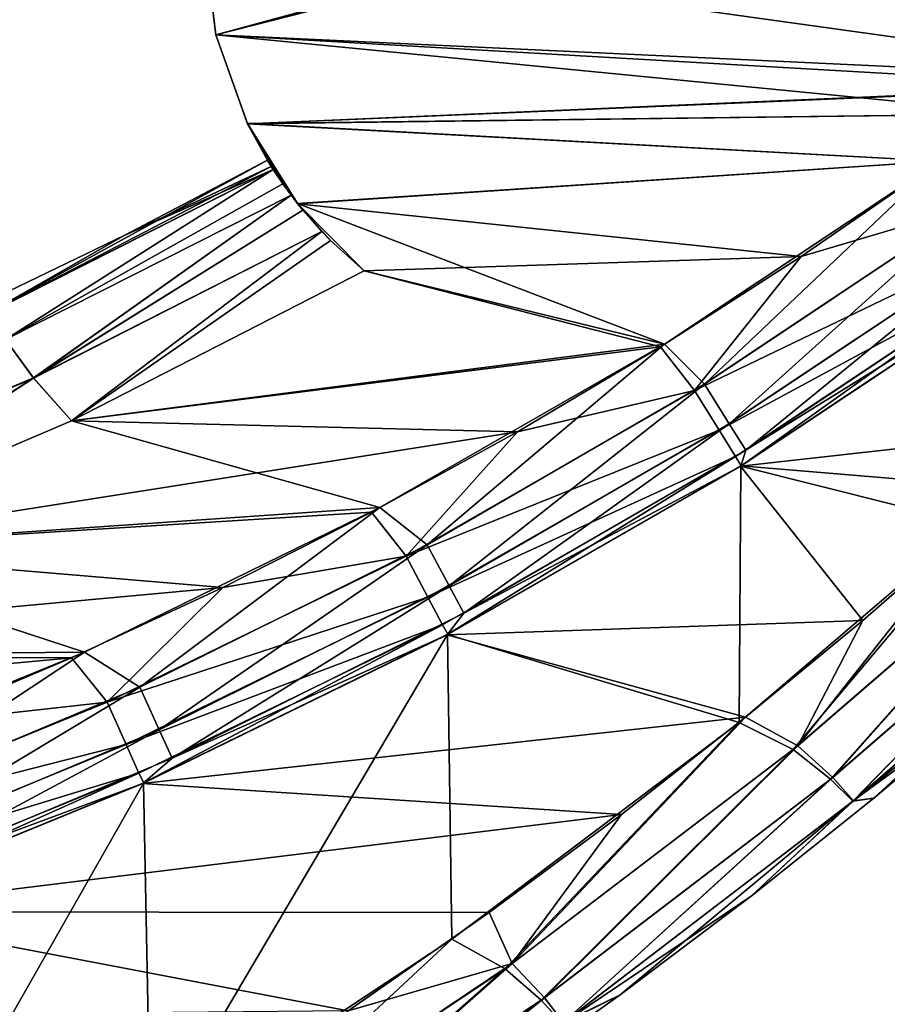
# Model space of a CAD drawing. Header units: millimetres. Extents: x -35.2 to 15.9, y -21 to 21.
# Tile 35 of 57: x 6.8 to 9.8, y -17 to -13.5. Entities that reach past the tile are written whole.
import ezdxf

# ---------------------------------------------------------------- set-up
doc = ezdxf.new("R2010")
doc.units = ezdxf.units.MM
doc.header["$LTSCALE"] = 65.185185
for name, color, linetype in [('1', 7, 'CONTINUOUS'), ('149', 7, 'CONTINUOUS'), ('150', 7, 'CONTINUOUS'), ('2', 7, 'CONTINUOUS'), ('23', 7, 'CONTINUOUS'), ('27', 7, 'CONTINUOUS'), ('28', 7, 'CONTINUOUS'), ('37', 7, 'CONTINUOUS'), ('4', 7, 'CONTINUOUS'), ('47', 7, 'CONTINUOUS'), ('48', 7, 'CONTINUOUS'), ('69', 7, 'CONTINUOUS'), ('75', 7, 'CONTINUOUS'), ('9', 7, 'CONTINUOUS')]:
    doc.layers.add(name, color=color, linetype=linetype)

msp = doc.modelspace()

# ---------------------------------------------------------------- linework, layer by layer
at = {"layer": '1', "linetype": 'Continuous'}
for points in [[(10.402, -12.8079), (7.5093, -13.596), (11.2932, -12.6323), (10.402, -12.8079)], [(11.2932, -12.6323), (7.5093, -13.596), (10.9922, -13.7589), (11.2932, -12.6323)], [(7.469, -13.27), (7.5093, -13.596), (10.402, -12.8079), (7.469, -13.27)], [(7.5093, -13.596), (7.6196, -13.9053), (10.9922, -13.7589), (7.5093, -13.596)], [(10.9922, -13.7589), (7.6196, -13.9053), (10.654, -13.7764), (10.9922, -13.7589)], [(10.654, -13.7764), (7.6196, -13.9053), (10.327, -13.8699), (10.654, -13.7764)], [(10.327, -13.8699), (7.6196, -13.9053), (10.0282, -14.0356), (10.327, -13.8699)], [(7.6196, -13.9053), (7.7942, -14.1831), (10.0282, -14.0356), (7.6196, -13.9053)], [(10.0282, -14.0356), (7.7942, -14.1831), (9.5474, -14.3667), (10.0282, -14.0356)], [(7.7942, -14.1831), (8.0258, -14.4165), (9.5474, -14.3667), (7.7942, -14.1831)], [(9.5474, -14.3667), (8.0258, -14.4165), (9.0576, -14.6805), (9.5474, -14.3667)], [(9.0576, -14.6805), (8.0258, -14.4165), (7.0062, -14.9385), (9.0576, -14.6805)], [(8.5588, -14.9769), (9.0576, -14.6805), (7.0062, -14.9385), (8.5588, -14.9769)], [(5.9585, -15.3866), (8.5588, -14.9769), (7.0062, -14.9385), (5.9585, -15.3866)], [(8.0511, -15.2559), (8.5588, -14.9769), (5.9585, -15.3866), (8.0511, -15.2559)], [(7.5339, -15.5178), (8.0511, -15.2559), (5.9585, -15.3866), (7.5339, -15.5178)], [(4.8801, -15.7616), (7.5339, -15.5178), (5.9585, -15.3866), (4.8801, -15.7616)], [(7.0065, -15.7628), (7.5339, -15.5178), (4.8801, -15.7616), (7.0065, -15.7628)], [(3.776, -16.0621), (7.0065, -15.7628), (4.8801, -15.7616), (3.776, -16.0621)], [(6.4705, -15.9903), (7.0065, -15.7628), (3.776, -16.0621), (6.4705, -15.9903)]]:
    msp.add_3dface(points, dxfattribs=at)
at = {"layer": '149', "linetype": 'Continuous'}
for points in [[(7.1916, -14.2927, -6.5), (7.6885, -14.0317, -6.5), (6.7201, -14.5621, -6.691), (7.1916, -14.2927, -6.5)], [(7.6885, -14.0317, -6.5), (7.7019, -14.0532, -6.6571), (6.7201, -14.5621, -6.691), (7.6885, -14.0317, -6.5)], [(7.7019, -14.0532, -6.6571), (7.7087, -14.0638, -6.691), (6.7201, -14.5621, -6.691), (7.7019, -14.0532, -6.6571)], [(6.7201, -14.5621, -6.691), (7.7087, -14.0638, -6.691), (6.7769, -14.6553, -6.8534), (6.7201, -14.5621, -6.691)], [(7.7087, -14.0638, -6.691), (7.7427, -14.1143, -6.798), (6.7769, -14.6553, -6.8534), (7.7087, -14.0638, -6.691)], [(7.7427, -14.1143, -6.798), (7.7712, -14.1533, -6.8536), (6.7769, -14.6553, -6.8534), (7.7427, -14.1143, -6.798)], [(6.7769, -14.6553, -6.8534), (7.7712, -14.1533, -6.8536), (6.874, -14.7892, -6.9619), (6.7769, -14.6553, -6.8534)], [(7.7712, -14.1533, -6.8536), (7.8122, -14.2053, -6.9085), (6.874, -14.7892, -6.9619), (7.7712, -14.1533, -6.8536)], [(7.8122, -14.2053, -6.9085), (7.8783, -14.28, -6.9621), (6.874, -14.7892, -6.9619), (7.8122, -14.2053, -6.9085)], [(7.8783, -14.28, -6.9621), (7.0062, -14.9385, -7), (6.874, -14.7892, -6.9619), (7.8783, -14.28, -6.9621)], [(7.0062, -14.9385, -7), (7.8783, -14.28, -6.9621), (7.9087, -14.3113, -6.9773), (7.0062, -14.9385, -7)], [(6.6857, -14.5362, -6.5), (7.1916, -14.2927, -6.5), (6.7201, -14.5621, -6.691), (6.6857, -14.5362, -6.5)], [(8.0257, -14.4165, -7), (7.0062, -14.9385, -7), (7.9087, -14.3113, -6.9773), (8.0257, -14.4165, -7)], [(5.8354, -15.2289, -6.9619), (6.7769, -14.6553, -6.8534), (6.874, -14.7892, -6.9619), (5.8354, -15.2289, -6.9619)], [(5.9585, -15.3866, -7), (5.8354, -15.2289, -6.9619), (6.874, -14.7892, -6.9619), (5.9585, -15.3866, -7)], [(7.0062, -14.9385, -7), (5.9585, -15.3866, -7), (6.874, -14.7892, -6.9619), (7.0062, -14.9385, -7)]]:
    msp.add_3dface(points, dxfattribs=at)
at = {"layer": '150', "linetype": 'Continuous'}
for points in [[(7.6885, -14.0317, -0.5), (7.1916, -14.2927, -0.5), (7.7019, -14.0532, -0.3429), (7.6885, -14.0317, -0.5)], [(7.7088, -14.064, -0.3086), (7.1916, -14.2927, -0.5), (6.7202, -14.5622, -0.3087), (7.7088, -14.064, -0.3086)], [(7.7088, -14.064, -0.3086), (6.7202, -14.5622, -0.3087), (6.7771, -14.6555, -0.1463), (7.7088, -14.064, -0.3086)], [(7.7427, -14.1143, -0.202), (7.7088, -14.064, -0.3086), (6.7771, -14.6555, -0.1463), (7.7427, -14.1143, -0.202)], [(7.1916, -14.2927, -0.5), (7.7088, -14.064, -0.3086), (7.7019, -14.0532, -0.3429), (7.1916, -14.2927, -0.5)], [(7.7714, -14.1535, -0.1462), (7.7427, -14.1143, -0.202), (6.7771, -14.6555, -0.1463), (7.7714, -14.1535, -0.1462)], [(7.7714, -14.1535, -0.1462), (6.7771, -14.6555, -0.1463), (6.8742, -14.7895, -0.0379), (7.7714, -14.1535, -0.1462)], [(7.8123, -14.2053, -0.0914), (7.7714, -14.1535, -0.1462), (6.8742, -14.7895, -0.0379), (7.8123, -14.2053, -0.0914)], [(7.8785, -14.2803, -0.0377), (7.8123, -14.2053, -0.0914), (6.8742, -14.7895, -0.0379), (7.8785, -14.2803, -0.0377)], [(7.0062, -14.9385), (7.8785, -14.2803, -0.0377), (6.8742, -14.7895, -0.0379), (7.0062, -14.9385)], [(7.0062, -14.9385), (7.9087, -14.3113, -0.0227), (7.8785, -14.2803, -0.0377), (7.0062, -14.9385)], [(7.1916, -14.2927, -0.5), (6.6857, -14.5362, -0.5), (6.7202, -14.5622, -0.3087), (7.1916, -14.2927, -0.5)], [(7.0062, -14.9385), (8.0258, -14.4165), (7.9087, -14.3113, -0.0227), (7.0062, -14.9385)], [(6.8742, -14.7895, -0.0379), (6.7771, -14.6555, -0.1463), (5.8356, -15.2292, -0.0379), (6.8742, -14.7895, -0.0379)], [(5.9585, -15.3866), (6.8742, -14.7895, -0.0379), (5.8356, -15.2292, -0.0379), (5.9585, -15.3866)], [(5.9585, -15.3866), (7.0062, -14.9385), (6.8742, -14.7895, -0.0379), (5.9585, -15.3866)]]:
    msp.add_3dface(points, dxfattribs=at)
at = {"layer": '2', "linetype": 'Continuous'}
for points in [[(10.402, -12.8079, -7), (11.3252, -13.8176, -7), (7.5008, -12.9417, -7), (10.402, -12.8079, -7)], [(7.5008, -12.9417, -7), (10.9922, -13.7589, -7), (7.4689, -13.269, -7), (7.5008, -12.9417, -7)], [(11.3252, -13.8176, -7), (10.9922, -13.7589, -7), (7.5008, -12.9417, -7), (11.3252, -13.8176, -7)], [(7.4689, -13.269, -7), (10.9922, -13.7589, -7), (7.5091, -13.595, -7), (7.4689, -13.269, -7)], [(10.654, -13.7764, -7), (10.327, -13.8699, -7), (7.5091, -13.595, -7), (10.654, -13.7764, -7)], [(7.5091, -13.595, -7), (10.327, -13.8699, -7), (7.6191, -13.9044, -7), (7.5091, -13.595, -7)], [(10.9922, -13.7589, -7), (10.654, -13.7764, -7), (7.5091, -13.595, -7), (10.9922, -13.7589, -7)], [(10.327, -13.8699, -7), (10.0282, -14.0356, -7), (7.6191, -13.9044, -7), (10.327, -13.8699, -7)], [(7.6191, -13.9044, -7), (10.0282, -14.0356, -7), (7.7938, -14.1824, -7), (7.6191, -13.9044, -7)], [(10.0282, -14.0356, -7), (9.0716, -14.6718, -7), (7.7938, -14.1824, -7), (10.0282, -14.0356, -7)], [(7.7938, -14.1824, -7), (9.0716, -14.6718, -7), (8.0257, -14.4165, -7), (7.7938, -14.1824, -7)], [(8.0257, -14.4165, -7), (9.0716, -14.6718, -7), (7.0062, -14.9385, -7), (8.0257, -14.4165, -7)], [(9.0716, -14.6718, -7), (8.08, -15.2406, -7), (7.0062, -14.9385, -7), (9.0716, -14.6718, -7)], [(7.0062, -14.9385, -7), (8.08, -15.2406, -7), (5.9585, -15.3866, -7), (7.0062, -14.9385, -7)], [(8.08, -15.2406, -7), (7.0513, -15.7428, -7), (5.9585, -15.3866, -7), (8.08, -15.2406, -7)], [(5.9585, -15.3866, -7), (7.0513, -15.7428, -7), (4.8801, -15.7616, -7), (5.9585, -15.3866, -7)], [(7.0513, -15.7428, -7), (5.9892, -16.1769, -7), (4.8801, -15.7616, -7), (7.0513, -15.7428, -7)]]:
    msp.add_3dface(points, dxfattribs=at)
at = {"layer": '23', "linetype": 'Continuous'}
for points in [[(10.3241, -14.4393, -2.75), (9.3369, -15.0956, -2.75), (10.2844, -15.1737, -2.75), (10.3241, -14.4393, -2.75)], [(9.3369, -15.0956, -2.75), (8.3152, -15.6818, -2.75), (9.3316, -15.9875, -2.75), (9.3369, -15.0956, -2.75)], [(10.2844, -15.1737, -2.75), (9.3369, -15.0956, -2.75), (9.3316, -15.9875, -2.75), (10.2844, -15.1737, -2.75)], [(8.3152, -15.6818, -2.75), (7.257, -16.1986, -2.75), (7.282, -17.4354, -2.75), (8.3152, -15.6818, -2.75)], [(8.3307, -16.7415, -2.75), (8.3152, -15.6818, -2.75), (7.282, -17.4354, -2.75), (8.3307, -16.7415, -2.75)], [(9.3316, -15.9875, -2.75), (8.3152, -15.6818, -2.75), (8.3307, -16.7415, -2.75), (9.3316, -15.9875, -2.75)], [(7.257, -16.1986, -2.75), (6.1652, -16.6448, -2.75), (6.1958, -18.0621, -2.75), (7.257, -16.1986, -2.75)], [(7.282, -17.4354, -2.75), (7.257, -16.1986, -2.75), (6.1958, -18.0621, -2.75), (7.282, -17.4354, -2.75)]]:
    msp.add_3dface(points, dxfattribs=at)
at = {"layer": '27', "linetype": 'Continuous'}
for points in [[(9.3362, -15.0961, -4.05), (10.3241, -14.4393, -4.05), (10.5105, -14.9654, -4.05), (9.3362, -15.0961, -4.05)], [(10.1452, -15.2989, -4.05), (9.3362, -15.0961, -4.05), (10.5105, -14.9654, -4.05), (10.1452, -15.2989, -4.05)], [(8.3129, -15.683, -4.05), (9.3362, -15.0961, -4.05), (9.7613, -15.6333, -4.05), (8.3129, -15.683, -4.05)], [(9.7613, -15.6333, -4.05), (9.3362, -15.0961, -4.05), (10.1452, -15.2989, -4.05), (9.7613, -15.6333, -4.05)], [(9.3534, -15.9698, -4.05), (8.3129, -15.683, -4.05), (9.7613, -15.6333, -4.05), (9.3534, -15.9698, -4.05)], [(7.2521, -16.2008, -4.05), (8.3129, -15.683, -4.05), (9.3534, -15.9698, -4.05), (7.2521, -16.2008, -4.05)], [(8.9219, -16.3084, -4.05), (7.2521, -16.2008, -4.05), (9.3534, -15.9698, -4.05), (8.9219, -16.3084, -4.05)], [(6.16, -16.6468, -4.05), (7.2521, -16.2008, -4.05), (8.9219, -16.3084, -4.05), (6.16, -16.6468, -4.05)], [(8.4606, -16.6488, -4.05), (6.16, -16.6468, -4.05), (8.9219, -16.3084, -4.05), (8.4606, -16.6488, -4.05)], [(5.0404, -17.0192, -4.05), (6.16, -16.6468, -4.05), (7.9702, -16.9913, -4.05), (5.0404, -17.0192, -4.05)], [(7.9702, -16.9913, -4.05), (6.16, -16.6468, -4.05), (8.4606, -16.6488, -4.05), (7.9702, -16.9913, -4.05)]]:
    msp.add_3dface(points, dxfattribs=at)
at = {"layer": '28', "linetype": 'Continuous'}
for points in [[(10.2044, -15.912, -3.55), (9.8, -16.2515, -3.25), (9.7999, -16.2515, -3.55), (10.2044, -15.912, -3.55)], [(10.2044, -15.9119, -3.25), (9.8, -16.2515, -3.25), (10.2044, -15.912, -3.55), (10.2044, -15.9119, -3.25)], [(9.7999, -16.2515, -3.55), (9.3726, -16.5921, -3.25), (9.3725, -16.5921, -3.55), (9.7999, -16.2515, -3.55)], [(9.8, -16.2515, -3.25), (9.3726, -16.5921, -3.25), (9.7999, -16.2515, -3.55), (9.8, -16.2515, -3.25)], [(9.3725, -16.5921, -3.55), (8.917, -16.9357, -3.25), (8.9169, -16.9358, -3.55), (9.3725, -16.5921, -3.55)], [(9.3726, -16.5921, -3.25), (8.917, -16.9357, -3.25), (9.3725, -16.5921, -3.55), (9.3726, -16.5921, -3.25)], [(8.9169, -16.9358, -3.55), (8.4328, -17.2803, -3.25), (8.4327, -17.2804, -3.55), (8.9169, -16.9358, -3.55)], [(8.917, -16.9357, -3.25), (8.4328, -17.2803, -3.25), (8.9169, -16.9358, -3.55), (8.917, -16.9357, -3.25)]]:
    msp.add_3dface(points, dxfattribs=at)
at = {"layer": '37', "linetype": 'Continuous'}
for points in [[(7.469, -13.27), (7.4689, -13.269, -7), (7.5091, -13.595, -7), (7.469, -13.27)], [(7.5093, -13.596), (7.469, -13.27), (7.5091, -13.595, -7), (7.5093, -13.596)], [(7.5093, -13.596), (7.5091, -13.595, -7), (7.6191, -13.9044, -7), (7.5093, -13.596)], [(7.6196, -13.9053), (7.5093, -13.596), (7.6191, -13.9044, -7), (7.6196, -13.9053)], [(7.6196, -13.9053), (7.6191, -13.9044, -7), (7.6885, -14.0317, -6.5), (7.6196, -13.9053)], [(7.6191, -13.9044, -7), (7.7938, -14.1824, -7), (7.7019, -14.0532, -6.6571), (7.6191, -13.9044, -7)], [(7.6885, -14.0317, -6.5), (7.6191, -13.9044, -7), (7.7019, -14.0532, -6.6571), (7.6885, -14.0317, -6.5)], [(7.7942, -14.1831), (7.6196, -13.9053), (7.7714, -14.1535, -0.1462), (7.7942, -14.1831)], [(7.6196, -13.9053), (7.6885, -14.0317, -6.5), (7.6885, -14.0317, -0.5), (7.6196, -13.9053)], [(7.6196, -13.9053), (7.6885, -14.0317, -0.5), (7.7019, -14.0532, -0.3429), (7.6196, -13.9053)], [(7.7714, -14.1535, -0.1462), (7.6196, -13.9053), (7.7427, -14.1143, -0.202), (7.7714, -14.1535, -0.1462)], [(7.7427, -14.1143, -0.202), (7.6196, -13.9053), (7.7088, -14.064, -0.3086), (7.7427, -14.1143, -0.202)], [(7.7088, -14.064, -0.3086), (7.6196, -13.9053), (7.7019, -14.0532, -0.3429), (7.7088, -14.064, -0.3086)], [(7.7019, -14.0532, -6.6571), (7.7938, -14.1824, -7), (7.7087, -14.0638, -6.691), (7.7019, -14.0532, -6.6571)], [(7.7087, -14.0638, -6.691), (7.7938, -14.1824, -7), (7.7427, -14.1143, -6.798), (7.7087, -14.0638, -6.691)], [(7.7427, -14.1143, -6.798), (7.7938, -14.1824, -7), (7.7712, -14.1533, -6.8536), (7.7427, -14.1143, -6.798)], [(7.7712, -14.1533, -6.8536), (7.7938, -14.1824, -7), (7.8122, -14.2053, -6.9085), (7.7712, -14.1533, -6.8536)], [(7.8123, -14.2053, -0.0914), (7.7942, -14.1831), (7.7714, -14.1535, -0.1462), (7.8123, -14.2053, -0.0914)], [(7.7938, -14.1824, -7), (8.0257, -14.4165, -7), (7.9087, -14.3113, -6.9773), (7.7938, -14.1824, -7)], [(7.8122, -14.2053, -6.9085), (7.7938, -14.1824, -7), (7.8783, -14.28, -6.9621), (7.8122, -14.2053, -6.9085)], [(7.8783, -14.28, -6.9621), (7.7938, -14.1824, -7), (7.9087, -14.3113, -6.9773), (7.8783, -14.28, -6.9621)], [(8.0258, -14.4165), (7.7942, -14.1831), (7.9087, -14.3113, -0.0227), (8.0258, -14.4165)], [(7.9087, -14.3113, -0.0227), (7.7942, -14.1831), (7.8785, -14.2803, -0.0377), (7.9087, -14.3113, -0.0227)], [(7.8785, -14.2803, -0.0377), (7.7942, -14.1831), (7.8123, -14.2053, -0.0914), (7.8785, -14.2803, -0.0377)]]:
    msp.add_3dface(points, dxfattribs=at)
at = {"layer": '4', "linetype": 'Continuous'}
for points in [[(10.3189, -14.4424, -6.5), (10.3241, -14.4393, -4.05), (9.3362, -15.0961, -4.05), (10.3189, -14.4424, -6.5)], [(9.337, -15.0958, -6.5), (10.3189, -14.4424, -6.5), (9.3362, -15.0961, -4.05), (9.337, -15.0958, -6.5)], [(10.3241, -14.4393, -2.75), (9.3381, -15.0951, -0.5), (9.3369, -15.0956, -2.75), (10.3241, -14.4393, -2.75)], [(10.3241, -14.4393, -2.75), (10.3189, -14.4424, -0.5), (9.3381, -15.0951, -0.5), (10.3241, -14.4393, -2.75)], [(8.3129, -15.683, -4.05), (8.314, -15.6825, -6.5), (9.3362, -15.0961, -4.05), (8.3129, -15.683, -4.05)], [(8.314, -15.6825, -6.5), (9.337, -15.0958, -6.5), (9.3362, -15.0961, -4.05), (8.314, -15.6825, -6.5)], [(9.3369, -15.0956, -2.75), (8.3163, -15.6813, -0.5), (8.3152, -15.6818, -2.75), (9.3369, -15.0956, -2.75)], [(9.3381, -15.0951, -0.5), (8.3163, -15.6813, -0.5), (9.3369, -15.0956, -2.75), (9.3381, -15.0951, -0.5)], [(7.2521, -16.2008, -4.05), (7.2544, -16.1999, -6.5), (8.3129, -15.683, -4.05), (7.2521, -16.2008, -4.05)], [(7.2544, -16.1999, -6.5), (8.314, -15.6825, -6.5), (8.3129, -15.683, -4.05), (7.2544, -16.1999, -6.5)], [(8.3152, -15.6818, -2.75), (7.2579, -16.1983, -0.5), (7.257, -16.1986, -2.75), (8.3152, -15.6818, -2.75)], [(8.3163, -15.6813, -0.5), (7.2579, -16.1983, -0.5), (8.3152, -15.6818, -2.75), (8.3163, -15.6813, -0.5)], [(6.16, -16.6468, -4.05), (6.1628, -16.6458, -6.5), (7.2521, -16.2008, -4.05), (6.16, -16.6468, -4.05)], [(6.1628, -16.6458, -6.5), (7.2544, -16.1999, -6.5), (7.2521, -16.2008, -4.05), (6.1628, -16.6458, -6.5)], [(7.257, -16.1986, -2.75), (6.1675, -16.644, -0.5), (6.1652, -16.6448, -2.75), (7.257, -16.1986, -2.75)], [(7.2579, -16.1983, -0.5), (6.1675, -16.644, -0.5), (7.257, -16.1986, -2.75), (7.2579, -16.1983, -0.5)]]:
    msp.add_3dface(points, dxfattribs=at)
at = {"layer": '47', "linetype": 'Continuous'}
for points in [[(10.1452, -15.2989, -4.05), (10.4819, -15.252, -4.0121), (9.5351, -16.0687, -4.0121), (10.1452, -15.2989, -4.05)], [(10.4819, -15.252, -4.0121), (9.6569, -16.179, -3.9037), (9.5351, -16.0687, -4.0121), (10.4819, -15.252, -4.0121)], [(10.6122, -15.3529, -3.9037), (9.6569, -16.179, -3.9037), (10.4819, -15.252, -4.0121), (10.6122, -15.3529, -3.9037)], [(9.7613, -15.6333, -4.05), (10.1452, -15.2989, -4.05), (9.5351, -16.0687, -4.0121), (9.7613, -15.6333, -4.05)], [(10.6122, -15.3529, -3.9037), (9.7288, -16.2604, -3.7413), (9.6569, -16.179, -3.9037), (10.6122, -15.3529, -3.9037)], [(10.69, -15.4287, -3.7413), (9.7288, -16.2604, -3.7413), (10.6122, -15.3529, -3.9037), (10.69, -15.4287, -3.7413)], [(10.69, -15.4287, -3.7413), (9.7999, -16.2515, -3.55), (9.7288, -16.2604, -3.7413), (10.69, -15.4287, -3.7413)], [(10.2044, -15.912, -3.55), (9.7999, -16.2515, -3.55), (10.69, -15.4287, -3.7413), (10.2044, -15.912, -3.55)], [(9.3534, -15.9698, -4.05), (9.7613, -15.6333, -4.05), (9.5351, -16.0687, -4.0121), (9.3534, -15.9698, -4.05)], [(8.9219, -16.3084, -4.05), (9.3534, -15.9698, -4.05), (8.5407, -16.8267, -4.0121), (8.9219, -16.3084, -4.05)], [(9.3534, -15.9698, -4.05), (9.5351, -16.0687, -4.0121), (8.5407, -16.8267, -4.0121), (9.3534, -15.9698, -4.05)], [(9.5351, -16.0687, -4.0121), (8.6533, -16.9459, -3.9037), (8.5407, -16.8267, -4.0121), (9.5351, -16.0687, -4.0121)], [(9.6569, -16.179, -3.9037), (8.6533, -16.9459, -3.9037), (9.5351, -16.0687, -4.0121), (9.6569, -16.179, -3.9037)], [(9.6569, -16.179, -3.9037), (8.7189, -17.0324, -3.7413), (8.6533, -16.9459, -3.9037), (9.6569, -16.179, -3.9037)], [(9.7288, -16.2604, -3.7413), (8.7189, -17.0324, -3.7413), (9.6569, -16.179, -3.9037), (9.7288, -16.2604, -3.7413)], [(9.7288, -16.2604, -3.7413), (8.9169, -16.9358, -3.55), (8.7189, -17.0324, -3.7413), (9.7288, -16.2604, -3.7413)], [(9.3725, -16.5921, -3.55), (8.9169, -16.9358, -3.55), (9.7288, -16.2604, -3.7413), (9.3725, -16.5921, -3.55)], [(9.7999, -16.2515, -3.55), (9.3725, -16.5921, -3.55), (9.7288, -16.2604, -3.7413), (9.7999, -16.2515, -3.55)], [(8.4606, -16.6488, -4.05), (8.9219, -16.3084, -4.05), (8.5407, -16.8267, -4.0121), (8.4606, -16.6488, -4.05)], [(7.9702, -16.9913, -4.05), (8.4606, -16.6488, -4.05), (8.5407, -16.8267, -4.0121), (7.9702, -16.9913, -4.05)], [(7.9702, -16.9913, -4.05), (8.5407, -16.8267, -4.0121), (7.5024, -17.5232, -4.0121), (7.9702, -16.9913, -4.05)], [(8.5407, -16.8267, -4.0121), (7.6051, -17.6505, -3.9037), (7.5024, -17.5232, -4.0121), (8.5407, -16.8267, -4.0121)], [(8.6533, -16.9459, -3.9037), (7.6051, -17.6505, -3.9037), (8.5407, -16.8267, -4.0121), (8.6533, -16.9459, -3.9037)], [(8.6533, -16.9459, -3.9037), (7.6641, -17.7416, -3.7413), (7.6051, -17.6505, -3.9037), (8.6533, -16.9459, -3.9037)], [(8.7189, -17.0324, -3.7413), (7.6641, -17.7416, -3.7413), (8.6533, -16.9459, -3.9037), (8.7189, -17.0324, -3.7413)], [(8.9169, -16.9358, -3.55), (8.4327, -17.2804, -3.55), (8.7189, -17.0324, -3.7413), (8.9169, -16.9358, -3.55)]]:
    msp.add_3dface(points, dxfattribs=at)
at = {"layer": '48', "linetype": 'Continuous'}
for points in [[(10.2844, -15.1737, -2.75), (9.3316, -15.9875, -2.75), (9.5197, -16.0817, -2.7881), (10.2844, -15.1737, -2.75)], [(10.4747, -15.2591, -2.7881), (10.2844, -15.1737, -2.75), (9.5197, -16.0817, -2.7881), (10.4747, -15.2591, -2.7881)], [(10.4747, -15.2591, -2.7881), (9.5197, -16.0817, -2.7881), (9.6495, -16.1854, -2.8966), (10.4747, -15.2591, -2.7881)], [(10.6088, -15.3564, -2.8966), (10.4747, -15.2591, -2.7881), (9.6495, -16.1854, -2.8966), (10.6088, -15.3564, -2.8966)], [(9.7268, -16.2622, -3.059), (10.6088, -15.3564, -2.8966), (9.6495, -16.1854, -2.8966), (9.7268, -16.2622, -3.059)], [(9.7268, -16.2622, -3.059), (10.6892, -15.4297, -3.059), (10.6088, -15.3564, -2.8966), (9.7268, -16.2622, -3.059)], [(9.7268, -16.2622, -3.059), (10.586, -15.5751, -3.25), (10.6892, -15.4297, -3.059), (9.7268, -16.2622, -3.059)], [(10.2044, -15.9119, -3.25), (10.586, -15.5751, -3.25), (9.7268, -16.2622, -3.059), (10.2044, -15.9119, -3.25)], [(9.8, -16.2515, -3.25), (10.2044, -15.9119, -3.25), (9.7268, -16.2622, -3.059), (9.8, -16.2515, -3.25)], [(9.3316, -15.9875, -2.75), (8.3307, -16.7415, -2.75), (8.5163, -16.8446, -2.7881), (9.3316, -15.9875, -2.75)], [(9.5197, -16.0817, -2.7881), (9.3316, -15.9875, -2.75), (8.5163, -16.8446, -2.7881), (9.5197, -16.0817, -2.7881)], [(9.5197, -16.0817, -2.7881), (8.5163, -16.8446, -2.7881), (8.6415, -16.9546, -2.8966), (9.5197, -16.0817, -2.7881)], [(9.6495, -16.1854, -2.8966), (9.5197, -16.0817, -2.7881), (8.6415, -16.9546, -2.8966), (9.6495, -16.1854, -2.8966)], [(8.7157, -17.0348, -3.059), (9.6495, -16.1854, -2.8966), (8.6415, -16.9546, -2.8966), (8.7157, -17.0348, -3.059)], [(8.7157, -17.0348, -3.059), (9.7268, -16.2622, -3.059), (9.6495, -16.1854, -2.8966), (8.7157, -17.0348, -3.059)], [(8.7157, -17.0348, -3.059), (9.3726, -16.5921, -3.25), (9.7268, -16.2622, -3.059), (8.7157, -17.0348, -3.059)], [(9.3726, -16.5921, -3.25), (9.8, -16.2515, -3.25), (9.7268, -16.2622, -3.059), (9.3726, -16.5921, -3.25)], [(8.917, -16.9357, -3.25), (9.3726, -16.5921, -3.25), (8.7157, -17.0348, -3.059), (8.917, -16.9357, -3.25)], [(8.3307, -16.7415, -2.75), (7.282, -17.4354, -2.75), (7.4683, -17.545, -2.7881), (8.3307, -16.7415, -2.75)], [(8.5163, -16.8446, -2.7881), (8.3307, -16.7415, -2.75), (7.4683, -17.545, -2.7881), (8.5163, -16.8446, -2.7881)], [(8.5163, -16.8446, -2.7881), (7.4683, -17.545, -2.7881), (7.5887, -17.6612, -2.8966), (8.5163, -16.8446, -2.7881)], [(8.6415, -16.9546, -2.8966), (8.5163, -16.8446, -2.7881), (7.5887, -17.6612, -2.8966), (8.6415, -16.9546, -2.8966)], [(7.6597, -17.7446, -3.059), (8.6415, -16.9546, -2.8966), (7.5887, -17.6612, -2.8966), (7.6597, -17.7446, -3.059)], [(7.6597, -17.7446, -3.059), (8.7157, -17.0348, -3.059), (8.6415, -16.9546, -2.8966), (7.6597, -17.7446, -3.059)], [(8.4328, -17.2803, -3.25), (8.917, -16.9357, -3.25), (8.7157, -17.0348, -3.059), (8.4328, -17.2803, -3.25)]]:
    msp.add_3dface(points, dxfattribs=at)
at = {"layer": '69', "linetype": 'Continuous'}
for points in [[(9.0716, -14.6718, -7), (10.0282, -14.0356, -7), (9.2109, -14.8108, -6.9619), (9.0716, -14.6718, -7)], [(9.2109, -14.8108, -6.9619), (10.0282, -14.0356, -7), (10.1394, -14.1913, -6.9619), (9.2109, -14.8108, -6.9619)], [(9.2109, -14.8108, -6.9619), (10.1394, -14.1913, -6.9619), (9.2966, -14.9486, -6.8534), (9.2109, -14.8108, -6.9619)], [(9.2966, -14.9486, -6.8534), (10.1394, -14.1913, -6.9619), (10.2338, -14.3234, -6.8534), (9.2966, -14.9486, -6.8534)], [(9.2966, -14.9486, -6.8534), (10.2338, -14.3234, -6.8534), (9.3539, -15.0407, -6.691), (9.2966, -14.9486, -6.8534)], [(9.3539, -15.0407, -6.691), (10.2338, -14.3234, -6.8534), (10.2968, -14.4116, -6.691), (9.3539, -15.0407, -6.691)], [(10.3189, -14.4424, -6.5), (9.337, -15.0958, -6.5), (10.2968, -14.4116, -6.691), (10.3189, -14.4424, -6.5)], [(9.337, -15.0958, -6.5), (9.3539, -15.0407, -6.691), (10.2968, -14.4116, -6.691), (9.337, -15.0958, -6.5)], [(8.08, -15.2406, -7), (9.0716, -14.6718, -7), (8.2447, -15.3696, -6.962), (8.08, -15.2406, -7)], [(8.2447, -15.3696, -6.962), (9.0716, -14.6718, -7), (9.2109, -14.8108, -6.9619), (8.2447, -15.3696, -6.962)], [(8.2447, -15.3696, -6.962), (9.2109, -14.8108, -6.9619), (8.3214, -15.5127, -6.8534), (8.2447, -15.3696, -6.962)], [(8.3214, -15.5127, -6.8534), (9.2109, -14.8108, -6.9619), (9.2966, -14.9486, -6.8534), (8.3214, -15.5127, -6.8534)], [(8.3214, -15.5127, -6.8534), (9.2966, -14.9486, -6.8534), (8.3727, -15.6082, -6.691), (8.3214, -15.5127, -6.8534)], [(8.3727, -15.6082, -6.691), (9.2966, -14.9486, -6.8534), (9.3539, -15.0407, -6.691), (8.3727, -15.6082, -6.691)], [(9.337, -15.0958, -6.5), (8.3727, -15.6082, -6.691), (9.3539, -15.0407, -6.691), (9.337, -15.0958, -6.5)], [(9.337, -15.0958, -6.5), (8.314, -15.6825, -6.5), (8.3727, -15.6082, -6.691), (9.337, -15.0958, -6.5)], [(7.0513, -15.7428, -7), (8.08, -15.2406, -7), (7.2446, -15.8655, -6.962), (7.0513, -15.7428, -7)], [(7.2446, -15.8655, -6.962), (8.08, -15.2406, -7), (8.2447, -15.3696, -6.962), (7.2446, -15.8655, -6.962)], [(7.2446, -15.8655, -6.962), (8.2447, -15.3696, -6.962), (7.3121, -16.0132, -6.8534), (7.2446, -15.8655, -6.962)], [(7.3121, -16.0132, -6.8534), (8.2447, -15.3696, -6.962), (8.3214, -15.5127, -6.8534), (7.3121, -16.0132, -6.8534)], [(7.3121, -16.0132, -6.8534), (8.3214, -15.5127, -6.8534), (7.3571, -16.1118, -6.691), (7.3121, -16.0132, -6.8534)], [(7.3571, -16.1118, -6.691), (8.3214, -15.5127, -6.8534), (8.3727, -15.6082, -6.691), (7.3571, -16.1118, -6.691)], [(8.314, -15.6825, -6.5), (7.3571, -16.1118, -6.691), (8.3727, -15.6082, -6.691), (8.314, -15.6825, -6.5)], [(8.314, -15.6825, -6.5), (7.2544, -16.1999, -6.5), (7.3571, -16.1118, -6.691), (8.314, -15.6825, -6.5)], [(5.9892, -16.1769, -7), (7.0513, -15.7428, -7), (6.215, -16.2964, -6.962), (5.9892, -16.1769, -7)], [(6.215, -16.2964, -6.962), (7.0513, -15.7428, -7), (7.2446, -15.8655, -6.962), (6.215, -16.2964, -6.962)], [(6.215, -16.2964, -6.962), (7.2446, -15.8655, -6.962), (6.2728, -16.4481, -6.8535), (6.215, -16.2964, -6.962)], [(6.2728, -16.4481, -6.8535), (7.2446, -15.8655, -6.962), (7.3121, -16.0132, -6.8534), (6.2728, -16.4481, -6.8535)], [(6.2728, -16.4481, -6.8535), (7.3121, -16.0132, -6.8534), (6.3115, -16.5494, -6.691), (6.2728, -16.4481, -6.8535)], [(6.3115, -16.5494, -6.691), (7.3121, -16.0132, -6.8534), (7.3571, -16.1118, -6.691), (6.3115, -16.5494, -6.691)], [(7.2544, -16.1999, -6.5), (6.3115, -16.5494, -6.691), (7.3571, -16.1118, -6.691), (7.2544, -16.1999, -6.5)], [(7.2544, -16.1999, -6.5), (6.1628, -16.6458, -6.5), (6.3115, -16.5494, -6.691), (7.2544, -16.1999, -6.5)]]:
    msp.add_3dface(points, dxfattribs=at)
at = {"layer": '75', "linetype": 'Continuous'}
for points in [[(10.0282, -14.0356), (9.5474, -14.3667), (10.1394, -14.1913, -0.0381), (10.0282, -14.0356)], [(10.1394, -14.1913, -0.0381), (9.5474, -14.3667), (9.1755, -14.8328, -0.0381), (10.1394, -14.1913, -0.0381)], [(10.2338, -14.3234, -0.1466), (10.1394, -14.1913, -0.0381), (9.1755, -14.8328, -0.0381), (10.2338, -14.3234, -0.1466)], [(10.2338, -14.3234, -0.1466), (9.1755, -14.8328, -0.0381), (9.2609, -14.9708, -0.1466), (10.2338, -14.3234, -0.1466)], [(10.2968, -14.4116, -0.309), (10.2338, -14.3234, -0.1466), (9.2609, -14.9708, -0.1466), (10.2968, -14.4116, -0.309)], [(9.5474, -14.3667), (9.0576, -14.6805), (9.1755, -14.8328, -0.0381), (9.5474, -14.3667)], [(10.2968, -14.4116, -0.309), (9.2609, -14.9708, -0.1466), (9.3179, -15.063, -0.309), (10.2968, -14.4116, -0.309)], [(10.3189, -14.4424, -0.5), (10.2968, -14.4116, -0.309), (9.3179, -15.063, -0.309), (10.3189, -14.4424, -0.5)], [(9.3381, -15.0951, -0.5), (10.3189, -14.4424, -0.5), (9.3179, -15.063, -0.309), (9.3381, -15.0951, -0.5)], [(9.0576, -14.6805), (8.5588, -14.9769), (9.1755, -14.8328, -0.0381), (9.0576, -14.6805)], [(9.1755, -14.8328, -0.0381), (8.5588, -14.9769), (8.1711, -15.4089, -0.0381), (9.1755, -14.8328, -0.0381)], [(9.1755, -14.8328, -0.0381), (8.1711, -15.4089, -0.0381), (9.2609, -14.9708, -0.1466), (9.1755, -14.8328, -0.0381)], [(8.5588, -14.9769), (8.0511, -15.2559), (8.1711, -15.4089, -0.0381), (8.5588, -14.9769)], [(9.2609, -14.9708, -0.1466), (8.1711, -15.4089, -0.0381), (8.2472, -15.5523, -0.1466), (9.2609, -14.9708, -0.1466)], [(9.2609, -14.9708, -0.1466), (8.2472, -15.5523, -0.1466), (9.3179, -15.063, -0.309), (9.2609, -14.9708, -0.1466)], [(9.3179, -15.063, -0.309), (8.2472, -15.5523, -0.1466), (8.2979, -15.6481, -0.309), (9.3179, -15.063, -0.309)], [(8.3163, -15.6813, -0.5), (9.3179, -15.063, -0.309), (8.2979, -15.6481, -0.309), (8.3163, -15.6813, -0.5)], [(8.3163, -15.6813, -0.5), (9.3381, -15.0951, -0.5), (9.3179, -15.063, -0.309), (8.3163, -15.6813, -0.5)], [(8.0511, -15.2559), (7.5339, -15.5178), (8.1711, -15.4089, -0.0381), (8.0511, -15.2559)], [(8.1711, -15.4089, -0.0381), (7.5339, -15.5178), (7.1307, -15.9171, -0.0381), (8.1711, -15.4089, -0.0381)], [(8.1711, -15.4089, -0.0381), (7.1307, -15.9171, -0.0381), (8.2472, -15.5523, -0.1466), (8.1711, -15.4089, -0.0381)], [(7.5339, -15.5178), (7.0065, -15.7628), (7.1307, -15.9171, -0.0381), (7.5339, -15.5178)], [(8.2472, -15.5523, -0.1466), (7.1307, -15.9171, -0.0381), (7.1971, -16.0652, -0.1466), (8.2472, -15.5523, -0.1466)], [(8.2472, -15.5523, -0.1466), (7.1971, -16.0652, -0.1466), (8.2979, -15.6481, -0.309), (8.2472, -15.5523, -0.1466)], [(8.2979, -15.6481, -0.309), (7.1971, -16.0652, -0.1466), (7.2414, -16.1642, -0.309), (8.2979, -15.6481, -0.309)], [(7.2579, -16.1983, -0.5), (8.2979, -15.6481, -0.309), (7.2414, -16.1642, -0.309), (7.2579, -16.1983, -0.5)], [(7.2579, -16.1983, -0.5), (8.3163, -15.6813, -0.5), (8.2979, -15.6481, -0.309), (7.2579, -16.1983, -0.5)], [(7.0065, -15.7628), (6.4705, -15.9903), (7.1307, -15.9171, -0.0381), (7.0065, -15.7628)], [(7.1307, -15.9171, -0.0381), (6.4705, -15.9903), (6.0589, -16.3551, -0.0381), (7.1307, -15.9171, -0.0381)], [(7.1307, -15.9171, -0.0381), (6.0589, -16.3551, -0.0381), (7.1971, -16.0652, -0.1466), (7.1307, -15.9171, -0.0381)], [(7.1971, -16.0652, -0.1466), (6.0589, -16.3551, -0.0381), (6.1153, -16.5074, -0.1466), (7.1971, -16.0652, -0.1466)], [(7.1971, -16.0652, -0.1466), (6.1153, -16.5074, -0.1466), (7.2414, -16.1642, -0.309), (7.1971, -16.0652, -0.1466)], [(7.2414, -16.1642, -0.309), (6.1153, -16.5074, -0.1466), (6.1529, -16.609, -0.309), (7.2414, -16.1642, -0.309)], [(6.1675, -16.644, -0.5), (7.2414, -16.1642, -0.309), (6.1529, -16.609, -0.309), (6.1675, -16.644, -0.5)], [(6.1675, -16.644, -0.5), (7.2579, -16.1983, -0.5), (7.2414, -16.1642, -0.309), (6.1675, -16.644, -0.5)]]:
    msp.add_3dface(points, dxfattribs=at)
at = {"layer": '9', "linetype": 'Continuous'}
for points in [[(7.6885, -14.0317, -6.5), (7.1916, -14.2927, -6.5), (7.6885, -14.0317, -0.5), (7.6885, -14.0317, -6.5)], [(7.6885, -14.0317, -0.5), (7.1916, -14.2927, -6.5), (7.1916, -14.2927, -0.5), (7.6885, -14.0317, -0.5)], [(7.1916, -14.2927, -6.5), (6.6857, -14.5362, -6.5), (7.1916, -14.2927, -0.5), (7.1916, -14.2927, -6.5)], [(7.1916, -14.2927, -0.5), (6.6857, -14.5362, -6.5), (6.6857, -14.5362, -0.5), (7.1916, -14.2927, -0.5)]]:
    msp.add_3dface(points, dxfattribs=at)

doc.saveas('drawing.dxf')
